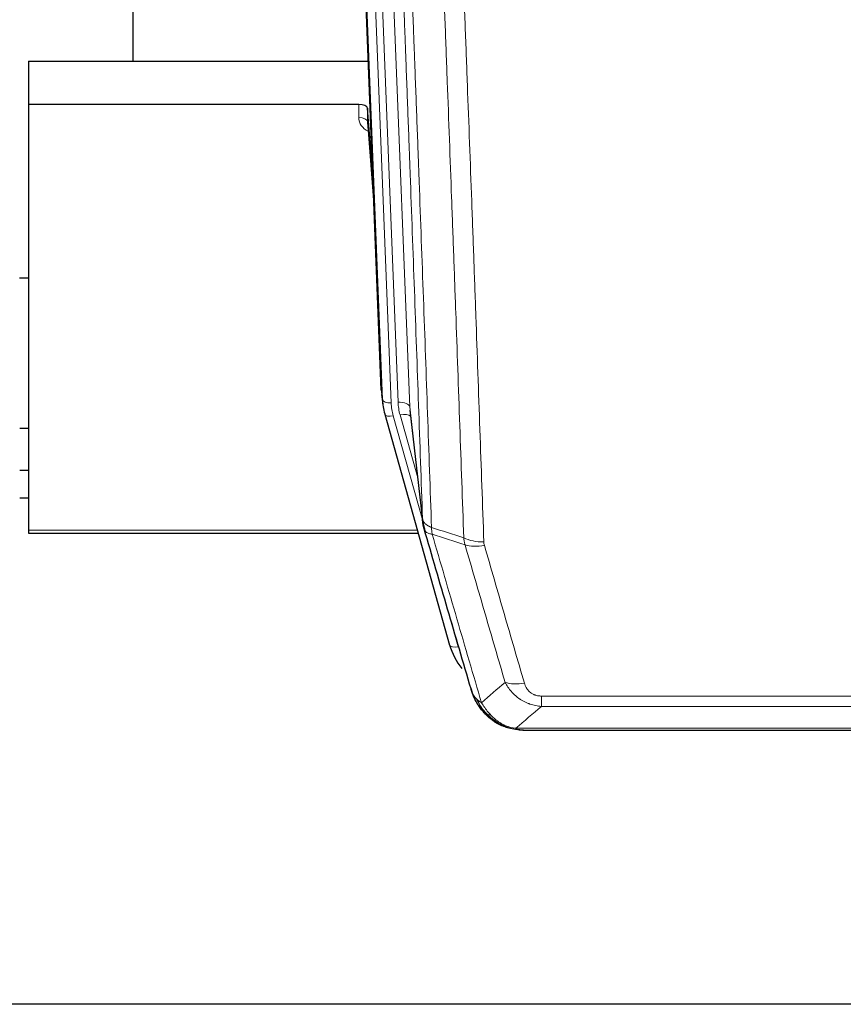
# Model space of a CAD drawing. Header units: inches. Extents: x 0 to 23760, y -13 to 16800.
# Tile 36 of 223: x 5317 to 5598, y 5931 to 6268. Entities that reach past the tile are written whole.
import ezdxf

# ---------------------------------------------------------------- set-up
doc = ezdxf.new("R2010")
doc.units = ezdxf.units.IN
doc.layers.add('254', color=7, linetype='Continuous', true_color=0xffffff)

msp = doc.modelspace()

# ---------------------------------------------------------------- linework, layer by layer
at = {"layer": '254', "color": 2, "linetype": 'Continuous', "lineweight": 25}
for p, q in [((5355.399, 6480.126), (5355.399, 6253.326)), ((5440.335, 6141.031), (5427.761, 6460.395)), ((5319.739, 6253.319), (5435.913, 6253.319)), ((5319.739, 6253.319), (5319.739, 6238.509)), ((5319.739, 6238.509), (5319.739, 6093.04)), ((5432.641, 6238.509), (5319.739, 6238.509)), ((5435.64, 6237.259), (5435.629, 6232.682)), ((5437.463, 6213.977), (5435.64, 6237.259)), ((5435.636, 6232.502), (5437.844, 6204.303)), ((5319.699, 6179.235), (5316.688, 6179.235)), ((5440.456, 6139.447), (5440.83, 6136.188)), ((5450.132, 6134.046), (5454.547, 6095.527)), ((5441.492, 6132.822), (5441.511, 6132.725)), ((5441.511, 6132.726), (5463.685, 6053.839)), ((5316.741, 6127.991), (5319.751, 6127.991)), ((5319.744, 6113.449), (5316.741, 6113.449)), ((5319.744, 6104.024), (5316.741, 6104.024)), ((5319.739, 6093.04), (5319.739, 6092.01)), ((5319.739, 6092.01), (5452.957, 6092.01)), ((5481.736, 6026.224), (5481.636, 6026.252)), ((5488.678, 6024.748), (5706.799, 6024.748)), ((6402.239, 5931.075), (5265.239, 5931.075))]:
    msp.add_line(p, q, dxfattribs=at)
at = {"layer": '254', "color": 110, "linetype": 'Continuous', "lineweight": 13}
for p, q in [((5436.975, 6467.113), (5450.041, 6135.219)), ((5440.708, 6137.773), (5428.009, 6460.336)), ((5430.944, 6460.604), (5443.702, 6136.553)), ((5433.231, 6462.428), (5446.049, 6136.846)), ((5432.631, 6234.093), (5432.641, 6238.509)), ((5435.629, 6232.682), (5437.836, 6204.495)), ((5440.335, 6141.031), (5440.708, 6137.773)), ((5450.041, 6135.219), (5454.418, 6097.038)), ((5444.399, 6132.152), (5454.472, 6096.318)), ((5452.773, 6111.007), (5446.747, 6132.445)), ((5319.739, 6093.04), (5452.67, 6093.04)), ((5461.848, 6070.077), (5466.573, 6053.266)), ((5495.067, 6036.412), (5700.41, 6036.412)), ((5495.067, 6032.878), (5495.067, 6036.412)), ((5700.41, 6032.878), (5495.067, 6032.878)), ((5481.636, 6026.252), (5481.568, 6026.409)), ((5486.336, 6025.41), (5709.141, 6025.41))]:
    msp.add_line(p, q, dxfattribs=at)
at = {"layer": '254', "color": 2, "linetype": 'Continuous', "lineweight": 25}
for centre, major_axis, ratio, start_param, end_param in [((5432.642, 6237.215), (3, 0), 0.4313147, 0.033781, 1.5709509), ((5467.72, 6138.689), (-27.027, -0.37), 0.8864308, 0.02276, 0.2319114), ((5489.88, 6059.853), (-27.014, -0.465), 0.8900028, 0.2292736, 0.604674)]:
    msp.add_ellipse(centre, major_axis=major_axis, ratio=ratio, start_param=start_param, end_param=end_param, dxfattribs=at)
at = {"layer": '254', "color": 110, "linetype": 'Continuous', "lineweight": 13}
for centre, major_axis, ratio, start_param, end_param in [((5438.635, 6234.093), (-6.003, -0.046), 0.8757409, 6.2743462, 7.3700502), ((5432.631, 6232.639), (-3, 0.007), 0.4848086, 3.1763596, 4.7135294), ((5443.702, 6137.938), (2.998, 0.118), 0.4614673, 3.175787, 4.6942235), ((5446.049, 6134.999), (3.997, 0.157), 0.4614673, 0.0341943, 1.5526308), ((5470.067, 6137.596), (-24.033, -0.038), 0.8858289, 0.0334668, 0.2426182), ((5467.72, 6137.303), (-24.033, -0.038), 0.8858289, 0.0334668, 0.2426182), ((5444.399, 6133.537), (2.888, 0.812), 0.4480327, 3.1416079, 4.5871119), ((5446.747, 6130.598), (3.851, 1.082), 0.4480327, 0.2500116, 1.4455193), ((5475.372, 6094.689), (-9.994, -0.345), 0.559112, 0.7940626, 1.551472), ((5475.559, 6093.516), (-9.604, -2.788), 0.5442898, 0.6684637, 1.414101), ((5466.573, 6054.651), (2.888, 0.812), 0.4480327, 3.1416079, 4.5871119), ((5489.22, 6046.633), (-9.598, -2.808), 0.562843, 0.6646512, 1.4076092)]:
    msp.add_ellipse(centre, major_axis=major_axis, ratio=ratio, start_param=start_param, end_param=end_param, dxfattribs=at)
for points, knots in [([(5454.418, 6097.038), (5453.973, 6109.886), (5453.067, 6135.737), (5451.661, 6174.981), (5450.69, 6201.455), (5450.136, 6216.434), (5450.074, 6218.099), (5449.95, 6221.433), (5449.764, 6226.436), (5449.328, 6238.135), (5448.949, 6248.204), (5448.631, 6256.618), (5448.567, 6258.301), (5448.44, 6261.671), (5448.248, 6266.729), (5447.798, 6278.553), (5447.407, 6288.725), (5446.621, 6309.12), (5445.558, 6336.448), (5443.917, 6377.842), (5442.793, 6405.707), (5442.223, 6419.707)], [0, 0, 0, 0, 0.125, 0.25, 0.375, 0.375, 0.390625, 0.390625, 0.40625, 0.4375, 0.5, 0.5, 0.515625, 0.515625, 0.53125, 0.5625, 0.625, 0.625, 0.75, 0.875, 1, 1, 1, 1]), ([(5445.278, 6417.926), (5445.85, 6403.873), (5446.977, 6375.903), (5448.623, 6334.351), (5449.689, 6306.92), (5450.477, 6286.447), (5450.868, 6276.236), (5451.32, 6264.367), (5451.512, 6259.29), (5451.64, 6255.908), (5451.704, 6254.217), (5452.023, 6245.772), (5452.403, 6235.665), (5452.841, 6223.921), (5453.027, 6218.899), (5453.151, 6215.552), (5453.213, 6213.881), (5453.769, 6198.844), (5454.742, 6172.269), (5456.153, 6132.876), (5457.061, 6106.926), (5457.507, 6094.03)], [0, 0, 0, 0, 0.125, 0.25, 0.375, 0.375, 0.4375, 0.46875, 0.484375, 0.484375, 0.5, 0.5, 0.5625, 0.59375, 0.609375, 0.609375, 0.625, 0.625, 0.75, 0.875, 1, 1, 1, 1]), ([(5468.504, 6090.461), (5468.066, 6103.159), (5467.174, 6128.704), (5466.253, 6154.551), (5465.55, 6174.049), (5465.313, 6180.567), (5464.837, 6193.641), (5464.597, 6200.197), (5463.87, 6219.921), (5463.379, 6233.142), (5462.754, 6249.756), (5462.629, 6253.083), (5462.377, 6259.745), (5461.998, 6269.75), (5461.615, 6279.792), (5460.844, 6299.925), (5459.8, 6326.899), (5458.19, 6367.751), (5457.088, 6395.246), (5456.53, 6409.059)], [0, 0, 0, 0, 0.125, 0.25, 0.25, 0.3125, 0.3125, 0.375, 0.375, 0.5, 0.5, 0.53125, 0.53125, 0.5625, 0.625, 0.625, 0.75, 0.875, 1, 1, 1, 1]), ([(5463.413, 6408.098), (5463.971, 6394.268), (5465.071, 6366.738), (5466.679, 6325.834), (5467.721, 6298.825), (5468.492, 6278.667), (5468.874, 6268.612), (5469.253, 6258.594), (5469.504, 6251.924), (5469.629, 6248.593), (5470.253, 6231.957), (5470.744, 6218.72), (5471.469, 6198.971), (5471.709, 6192.407), (5472.185, 6179.316), (5472.421, 6172.789), (5473.123, 6153.266), (5474.044, 6127.387), (5474.934, 6101.809), (5475.372, 6089.095)], [0, 0, 0, 0, 0.125, 0.25, 0.375, 0.375, 0.4375, 0.46875, 0.46875, 0.5, 0.5, 0.625, 0.625, 0.6875, 0.6875, 0.75, 0.75, 0.875, 1, 1, 1, 1]), ([(5454.418, 6097.038), (5454.419, 6097.031), (5454.421, 6097.015), (5454.424, 6096.991), (5454.427, 6096.967), (5454.431, 6096.944), (5454.434, 6096.92), (5454.439, 6096.896), (5454.443, 6096.873), (5454.447, 6096.849), (5454.452, 6096.826), (5454.457, 6096.802), (5454.463, 6096.779), (5454.468, 6096.755), (5454.474, 6096.731), (5454.48, 6096.708), (5454.487, 6096.685), (5454.493, 6096.661), (5454.5, 6096.638), (5454.507, 6096.614), (5454.515, 6096.591), (5454.522, 6096.568), (5454.53, 6096.544), (5454.538, 6096.521), (5454.546, 6096.498), (5454.555, 6096.474), (5454.564, 6096.451), (5454.573, 6096.428), (5454.582, 6096.405), (5454.592, 6096.382), (5454.602, 6096.359), (5454.612, 6096.335), (5454.623, 6096.312), (5454.633, 6096.289), (5454.644, 6096.266), (5454.655, 6096.244), (5454.667, 6096.221), (5454.678, 6096.198), (5454.69, 6096.175), (5454.702, 6096.152), (5454.714, 6096.129), (5454.727, 6096.107), (5454.74, 6096.084), (5454.753, 6096.061), (5454.766, 6096.039), (5454.78, 6096.016), (5454.794, 6095.994), (5454.808, 6095.971), (5454.822, 6095.949), (5454.837, 6095.926), (5454.852, 6095.904), (5454.867, 6095.882), (5454.882, 6095.86), (5454.898, 6095.837), (5454.913, 6095.815), (5454.929, 6095.793), (5454.946, 6095.771), (5454.962, 6095.749), (5454.979, 6095.727), (5454.996, 6095.705), (5455.013, 6095.683), (5455.031, 6095.662), (5455.048, 6095.64), (5455.066, 6095.618), (5455.084, 6095.596), (5455.103, 6095.575), (5455.122, 6095.553), (5455.14, 6095.532), (5455.16, 6095.51), (5455.179, 6095.489), (5455.199, 6095.468), (5455.218, 6095.447), (5455.239, 6095.425), (5455.259, 6095.404), (5455.279, 6095.383), (5455.3, 6095.362), (5455.327, 6095.335), (5455.361, 6095.302), (5455.402, 6095.263), (5455.444, 6095.225), (5455.486, 6095.187), (5455.529, 6095.149), (5455.573, 6095.111), (5455.618, 6095.074), (5455.664, 6095.036), (5455.71, 6095), (5455.757, 6094.963), (5455.805, 6094.927), (5455.854, 6094.891), (5455.903, 6094.856), (5455.953, 6094.82), (5456.004, 6094.786), (5456.056, 6094.751), (5456.108, 6094.717), (5456.161, 6094.683), (5456.215, 6094.649), (5456.27, 6094.616), (5456.325, 6094.583), (5456.381, 6094.551), (5456.438, 6094.519), (5456.496, 6094.487), (5456.554, 6094.455), (5456.613, 6094.424), (5456.672, 6094.394), (5456.733, 6094.363), (5456.794, 6094.333), (5456.855, 6094.304), (5456.917, 6094.275), (5456.98, 6094.246), (5457.044, 6094.218), (5457.108, 6094.19), (5457.173, 6094.162), (5457.239, 6094.135), (5457.305, 6094.108), (5457.372, 6094.082), (5457.439, 6094.056), (5457.485, 6094.039), (5457.507, 6094.03)], [0, 0, 0, 0, 0.0066687, 0.0133374, 0.0200061, 0.0266746, 0.0333432, 0.0400116, 0.0466801, 0.0533484, 0.0600168, 0.066685, 0.0733532, 0.0800214, 0.0866895, 0.0933575, 0.1000255, 0.1066935, 0.1133614, 0.1200292, 0.126697, 0.1333647, 0.1400324, 0.1467001, 0.1533676, 0.1600352, 0.1667026, 0.1733701, 0.1800374, 0.1867047, 0.193372, 0.2000392, 0.2067064, 0.2133735, 0.2200405, 0.2267075, 0.2333745, 0.2400414, 0.2467082, 0.253375, 0.2600418, 0.2667085, 0.2733751, 0.2800417, 0.2867082, 0.2933747, 0.3000412, 0.3067075, 0.3133739, 0.3200401, 0.3267064, 0.3333725, 0.3400387, 0.3467047, 0.3533708, 0.3600367, 0.3667026, 0.3733685, 0.3800343, 0.3867001, 0.3933658, 0.4000315, 0.4066971, 0.4133626, 0.4200281, 0.4266936, 0.433359, 0.4400243, 0.4466896, 0.4533549, 0.4600201, 0.4666852, 0.4733503, 0.4800154, 0.4866804, 0.4933453, 0.5000102, 0.5125098, 0.5250093, 0.5375088, 0.5500082, 0.5625077, 0.5750071, 0.5875066, 0.600006, 0.6125054, 0.6250049, 0.6375043, 0.6500037, 0.6625032, 0.6750026, 0.6875021, 0.7000016, 0.7125011, 0.7250006, 0.7375001, 0.7499997, 0.7624993, 0.7749989, 0.7874985, 0.7999982, 0.812498, 0.8249977, 0.8374975, 0.8499974, 0.8624973, 0.8749972, 0.8874972, 0.8999973, 0.9124974, 0.9249976, 0.9374978, 0.9499981, 0.9624985, 0.9749989, 0.9874994, 1, 1, 1, 1]), ([(5454.974, 6093.588), (5454.996, 6093.342), (5455.073, 6093.111), (5455.337, 6092.691), (5455.523, 6092.503), (5455.994, 6092.181), (5456.28, 6092.047), (5456.938, 6091.843), (5457.311, 6091.774), (5457.719, 6091.739)], [0, 0, 0, 0, 0.25, 0.25, 0.5, 0.5, 0.75, 0.75, 1, 1, 1, 1]), ([(5457.719, 6091.739), (5457.644, 6092.111), (5457.602, 6092.484), (5457.544, 6093.242), (5457.528, 6093.629), (5457.507, 6094.03)], [0, 0, 0, 0, 0.5, 0.5, 1, 1, 1, 1]), ([(5457.719, 6091.739), (5460.542, 6082.046), (5463.357, 6072.399), (5467.571, 6057.996), (5468.974, 6053.206), (5471.776, 6043.65), (5473.175, 6038.884), (5474.573, 6034.129)], [0, 0, 0, 0, 0.5, 0.5, 0.75, 0.75, 1, 1, 1, 1]), ([(5482.64, 6041.092), (5481.505, 6044.978), (5480.369, 6048.871), (5478.093, 6056.674), (5476.955, 6060.583), (5473.535, 6072.333), (5471.251, 6080.196), (5468.963, 6088.089)], [0, 0, 0, 0, 0.25, 0.25, 0.5, 0.5, 1, 1, 1, 1]), ([(5475.559, 6087.918), (5475.503, 6088.112), (5475.46, 6088.306), (5475.398, 6088.699), (5475.379, 6088.896), (5475.372, 6089.095)], [0, 0, 0, 0, 0.5, 0.5, 1, 1, 1, 1]), ([(5475.559, 6087.918), (5477.845, 6080.013), (5480.126, 6072.137), (5483.541, 6060.369), (5484.679, 6056.454), (5486.951, 6048.639), (5488.086, 6044.739), (5489.22, 6040.847)], [0, 0, 0, 0, 0.5, 0.5, 0.75, 0.75, 1, 1, 1, 1]), ([(5495.067, 6032.878), (5494.733, 6032.902), (5494.399, 6032.935), (5493.736, 6033.022), (5493.408, 6033.076), (5492.432, 6033.268), (5491.795, 6033.437), (5491.092, 6033.673), (5491.014, 6033.7), (5490.859, 6033.755), (5490.781, 6033.784), (5490.55, 6033.87), (5490.397, 6033.931), (5489.942, 6034.119), (5489.347, 6034.388), (5488.775, 6034.696), (5488.353, 6034.941), (5488.145, 6035.067), (5487.939, 6035.199), (5487.803, 6035.287), (5487.735, 6035.332), (5487.13, 6035.742), (5486.622, 6036.138), (5485.902, 6036.777), (5485.67, 6036.998), (5485.332, 6037.34), (5485.22, 6037.456), (5485.002, 6037.691), (5484.894, 6037.811), (5484.367, 6038.416), (5483.979, 6038.923), (5483.264, 6039.977), (5482.938, 6040.524), (5482.64, 6041.092)], [0, 0, 0, 0, 0.0625, 0.0625, 0.125, 0.125, 0.25, 0.25, 0.265625, 0.265625, 0.28125, 0.28125, 0.3125, 0.3125, 0.375, 0.4375, 0.4375, 0.46875, 0.484375, 0.484375, 0.5, 0.5, 0.625, 0.625, 0.6875, 0.6875, 0.71875, 0.71875, 0.75, 0.75, 0.875, 0.875, 1, 1, 1, 1]), ([(5495.067, 6036.412), (5494.885, 6036.412), (5494.702, 6036.418), (5494.339, 6036.444), (5494.159, 6036.464), (5493.803, 6036.517), (5493.628, 6036.551), (5493.281, 6036.633), (5493.11, 6036.682), (5492.899, 6036.752), (5492.857, 6036.766), (5492.774, 6036.796), (5492.649, 6036.843), (5492.528, 6036.893), (5492.289, 6036.998), (5491.981, 6037.151), (5491.694, 6037.329), (5491.521, 6037.449), (5491.486, 6037.473), (5491.418, 6037.522), (5491.385, 6037.547), (5491.285, 6037.624), (5491.22, 6037.676), (5491.03, 6037.835), (5490.911, 6037.945), (5490.684, 6038.173), (5490.577, 6038.291), (5490.375, 6038.534), (5490.279, 6038.659), (5490.166, 6038.819), (5490.144, 6038.852), (5490.1, 6038.917), (5490.078, 6038.949), (5490.014, 6039.048), (5489.973, 6039.114), (5489.855, 6039.313), (5489.781, 6039.448), (5489.644, 6039.72), (5489.581, 6039.858), (5489.404, 6040.275), (5489.304, 6040.559), (5489.22, 6040.847)], [0, 0, 0, 0, 0.0625, 0.0625, 0.125, 0.125, 0.1875, 0.1875, 0.25, 0.25, 0.265625, 0.265625, 0.28125, 0.3125, 0.3125, 0.375, 0.4375, 0.4375, 0.453125, 0.453125, 0.46875, 0.46875, 0.5, 0.5, 0.5625, 0.5625, 0.625, 0.625, 0.6875, 0.6875, 0.703125, 0.703125, 0.71875, 0.71875, 0.75, 0.75, 0.8125, 0.8125, 0.875, 0.875, 1, 1, 1, 1]), ([(5471.656, 6037.044), (5471.812, 6036.759), (5471.992, 6036.484), (5472.396, 6035.955), (5472.621, 6035.701), (5472.866, 6035.46)], [0, 0, 0, 0, 0.5, 0.5, 1, 1, 1, 1]), ([(5476.524, 6030.135), (5476.153, 6030.524), (5475.796, 6030.93), (5474.436, 6032.613), (5473.565, 6034.007), (5472.866, 6035.46)], [0, 0, 0, 0, 0.25, 0.25, 1, 1, 1, 1]), ([(5472.866, 6035.46), (5473.112, 6035.213), (5473.379, 6034.977), (5473.949, 6034.533), (5474.253, 6034.324), (5474.573, 6034.129)], [0, 0, 0, 0, 0.5, 0.5, 1, 1, 1, 1]), ([(5477.749, 6029.922), (5477.45, 6030.239), (5477.159, 6030.567), (5476.033, 6031.917), (5475.266, 6033.014), (5474.573, 6034.129)], [0, 0, 0, 0, 0.25, 0.25, 1, 1, 1, 1]), ([(5475.539, 6030.62), (5475.569, 6030.593), (5475.602, 6030.567), (5475.736, 6030.466), (5475.849, 6030.396), (5476.099, 6030.274), (5476.235, 6030.222), (5476.426, 6030.162), (5476.475, 6030.148), (5476.524, 6030.135)], [0, 0, 0, 0, 0.125, 0.125, 0.5, 0.5, 0.875, 0.875, 1, 1, 1, 1]), ([(5476.524, 6030.135), (5476.623, 6030.109), (5476.724, 6030.086), (5476.981, 6030.035), (5477.139, 6030.011), (5477.449, 6029.967), (5477.603, 6029.947), (5477.749, 6029.922)], [0, 0, 0, 0, 0.25, 0.25, 0.625, 0.625, 1, 1, 1, 1]), ([(5481.718, 6026.804), (5481.538, 6026.901), (5481.359, 6027.003), (5480.652, 6027.427), (5480.138, 6027.785), (5479.143, 6028.572), (5478.664, 6029), (5478.05, 6029.609), (5477.898, 6029.764), (5477.749, 6029.922)], [0, 0, 0, 0, 0.125, 0.125, 0.5, 0.5, 0.875, 0.875, 1, 1, 1, 1]), ([(5481.568, 6026.409), (5481.566, 6026.439), (5481.568, 6026.472), (5481.581, 6026.557), (5481.597, 6026.613), (5481.645, 6026.716), (5481.678, 6026.765), (5481.718, 6026.804)], [0, 0, 0, 0, 0.25, 0.25, 0.625, 0.625, 1, 1, 1, 1]), ([(5486.336, 6025.41), (5485.116, 6025.512), (5483.94, 6025.806), (5482.446, 6026.433), (5482.078, 6026.609), (5481.718, 6026.804)], [0, 0, 0, 0, 0.75, 0.75, 1, 1, 1, 1]), ([(5487.207, 6024.89), (5487.088, 6024.917), (5486.978, 6024.948), (5486.73, 6025.035), (5486.605, 6025.096), (5486.418, 6025.238), (5486.357, 6025.319), (5486.336, 6025.41)], [0, 0, 0, 0, 0.25, 0.25, 0.625, 0.625, 1, 1, 1, 1])]:
    msp.add_open_spline(points, degree=3, knots=knots, dxfattribs=at)
at = {"layer": '254', "color": 2, "linetype": 'Continuous', "lineweight": 25}
for points, knots in [([(5454.974, 6093.588), (5454.969, 6093.605), (5454.959, 6093.639), (5454.944, 6093.692), (5454.929, 6093.745), (5454.913, 6093.8), (5454.898, 6093.856), (5454.883, 6093.912), (5454.867, 6093.97), (5454.852, 6094.029), (5454.837, 6094.09), (5454.821, 6094.151), (5454.806, 6094.213), (5454.79, 6094.277), (5454.775, 6094.342), (5454.76, 6094.408), (5454.745, 6094.475), (5454.73, 6094.543), (5454.715, 6094.612), (5454.7, 6094.683), (5454.686, 6094.754), (5454.671, 6094.827), (5454.657, 6094.901), (5454.643, 6094.976), (5454.629, 6095.052), (5454.615, 6095.13), (5454.602, 6095.208), (5454.581, 6095.335), (5454.555, 6095.504), (5454.527, 6095.711), (5454.503, 6095.903), (5454.484, 6096.08), (5454.468, 6096.243), (5454.455, 6096.39), (5454.445, 6096.522), (5454.438, 6096.639), (5454.431, 6096.741), (5454.427, 6096.828), (5454.423, 6096.9), (5454.421, 6096.956), (5454.419, 6096.997), (5454.418, 6097.023), (5454.418, 6097.035), (5454.418, 6097.038)], [0, 0, 0, 0, 0.0155037, 0.0313049, 0.0474035, 0.0637997, 0.0804935, 0.097485, 0.1147743, 0.1323613, 0.1502462, 0.1684289, 0.1869096, 0.2056883, 0.224765, 0.2441397, 0.2638126, 0.2837835, 0.3040527, 0.32462, 0.3454856, 0.3666494, 0.3881116, 0.409872, 0.4319308, 0.454288, 0.4769435, 0.4998975, 0.5635611, 0.6228928, 0.6778927, 0.7285606, 0.7748966, 0.8169007, 0.8545729, 0.8879131, 0.9169214, 0.9415977, 0.9619421, 0.9779545, 0.989635, 0.9969835, 1, 1, 1, 1]), ([(5471.017, 6038.818), (5469.686, 6043.341), (5468.354, 6047.874), (5465.686, 6056.96), (5464.35, 6061.514), (5460.34, 6075.207), (5457.66, 6084.377), (5454.974, 6093.588)], [0, 0, 0, 0, 0.25, 0.25, 0.5, 0.5, 1, 1, 1, 1]), ([(5471.017, 6038.818), (5471.074, 6038.508), (5471.156, 6038.204), (5471.37, 6037.611), (5471.501, 6037.323), (5471.656, 6037.044)], [0, 0, 0, 0, 0.5, 0.5, 1, 1, 1, 1]), ([(5475.048, 6031.322), (5475.037, 6031.335), (5475.014, 6031.361), (5474.979, 6031.401), (5474.943, 6031.442), (5474.907, 6031.483), (5474.871, 6031.525), (5474.835, 6031.568), (5474.798, 6031.611), (5474.76, 6031.655), (5474.723, 6031.7), (5474.685, 6031.746), (5474.646, 6031.792), (5474.607, 6031.839), (5474.568, 6031.887), (5474.529, 6031.936), (5474.489, 6031.985), (5474.449, 6032.035), (5474.409, 6032.086), (5474.368, 6032.138), (5474.327, 6032.19), (5474.285, 6032.243), (5474.244, 6032.297), (5474.202, 6032.352), (5474.16, 6032.407), (5474.117, 6032.463), (5474.075, 6032.52), (5474.032, 6032.578), (5473.988, 6032.637), (5473.945, 6032.696), (5473.901, 6032.756), (5473.858, 6032.817), (5473.813, 6032.879), (5473.769, 6032.942), (5473.725, 6033.005), (5473.68, 6033.07), (5473.635, 6033.135), (5473.59, 6033.201), (5473.545, 6033.268), (5473.5, 6033.335), (5473.454, 6033.404), (5473.409, 6033.473), (5473.363, 6033.543), (5473.318, 6033.614), (5473.272, 6033.686), (5473.226, 6033.759), (5473.18, 6033.833), (5473.134, 6033.907), (5473.088, 6033.983), (5473.041, 6034.059), (5472.995, 6034.136), (5472.949, 6034.214), (5472.903, 6034.293), (5472.856, 6034.373), (5472.81, 6034.454), (5472.764, 6034.535), (5472.718, 6034.618), (5472.672, 6034.701), (5472.626, 6034.786), (5472.58, 6034.871), (5472.534, 6034.957), (5472.488, 6035.045), (5472.442, 6035.133), (5472.397, 6035.222), (5472.351, 6035.312), (5472.306, 6035.403), (5472.261, 6035.495), (5472.216, 6035.587), (5472.171, 6035.681), (5472.126, 6035.776), (5472.082, 6035.871), (5472.038, 6035.968), (5471.994, 6036.066), (5471.95, 6036.164), (5471.907, 6036.263), (5471.864, 6036.364), (5471.821, 6036.465), (5471.778, 6036.568), (5471.736, 6036.671), (5471.694, 6036.775), (5471.653, 6036.881), (5471.612, 6036.987), (5471.571, 6037.094), (5471.531, 6037.202), (5471.491, 6037.311), (5471.451, 6037.421), (5471.412, 6037.532), (5471.374, 6037.645), (5471.335, 6037.758), (5471.298, 6037.872), (5471.261, 6037.987), (5471.224, 6038.102), (5471.188, 6038.219), (5471.153, 6038.337), (5471.118, 6038.456), (5471.083, 6038.576), (5471.05, 6038.697), (5471.028, 6038.778), (5471.017, 6038.818)], [0, 0, 0, 0, 0.0060657, 0.012223, 0.0184718, 0.0248123, 0.0312443, 0.0377679, 0.0443831, 0.0510899, 0.0578883, 0.0647782, 0.0717598, 0.0788329, 0.0859977, 0.093254, 0.1006019, 0.1080414, 0.1155725, 0.1231952, 0.1309095, 0.1387154, 0.1466129, 0.1546019, 0.1626826, 0.1708549, 0.1791188, 0.1874742, 0.1959213, 0.20446, 0.2130903, 0.2218121, 0.2306256, 0.2395307, 0.2485274, 0.2576156, 0.2667955, 0.276067, 0.2854301, 0.2948848, 0.3044311, 0.314069, 0.3237985, 0.3336196, 0.3435324, 0.3535367, 0.3636326, 0.3738202, 0.3840993, 0.3944701, 0.4049324, 0.4154864, 0.426132, 0.4368691, 0.4476979, 0.4586183, 0.4696303, 0.480734, 0.4919292, 0.503216, 0.5145945, 0.5260645, 0.5376262, 0.5492795, 0.5610244, 0.5728609, 0.584789, 0.5968087, 0.60892, 0.621123, 0.6334175, 0.6458037, 0.6582815, 0.6708509, 0.6835119, 0.6962645, 0.7091087, 0.7220445, 0.735072, 0.748191, 0.7614017, 0.774704, 0.7880979, 0.8015834, 0.8151605, 0.8288293, 0.8425896, 0.8564416, 0.8703852, 0.8844204, 0.8985472, 0.9127656, 0.9270756, 0.9414773, 0.9559705, 0.9705554, 0.9852319, 1, 1, 1, 1]), ([(5475.539, 6030.62), (5475.104, 6031.089), (5474.694, 6031.58), (5473.164, 6033.616), (5472.268, 6035.304), (5471.656, 6037.044)], [0, 0, 0, 0, 0.25, 0.25, 1, 1, 1, 1]), ([(5475.109, 6031.187), (5475.13, 6031.143), (5475.153, 6031.098), (5475.232, 6030.963), (5475.295, 6030.873), (5475.421, 6030.729), (5475.477, 6030.673), (5475.539, 6030.62)], [0, 0, 0, 0, 0.2280377, 0.2280377, 0.6912151, 0.6912151, 1, 1, 1, 1]), ([(5478.049, 6028.362), (5477.403, 6028.844), (5476.788, 6029.37), (5475.98, 6030.156), (5475.756, 6030.385), (5475.539, 6030.62)], [0, 0, 0, 0, 0.7159091, 0.7159091, 1, 1, 1, 1]), ([(5481.568, 6026.409), (5481.339, 6026.521), (5481.112, 6026.638), (5480.21, 6027.131), (5479.551, 6027.553), (5478.281, 6028.491), (5477.671, 6029.007), (5476.899, 6029.75), (5476.71, 6029.94), (5476.524, 6030.135)], [0, 0, 0, 0, 0.125, 0.125, 0.5, 0.5, 0.875, 0.875, 1, 1, 1, 1]), ([(5487.207, 6024.89), (5485.796, 6024.979), (5484.36, 6025.285), (5482.489, 6025.987), (5482.025, 6026.186), (5481.568, 6026.409)], [0, 0, 0, 0, 0.75, 0.75, 1, 1, 1, 1]), ([(5483.734, 6025.494), (5483.655, 6025.518), (5483.575, 6025.543), (5482.902, 6025.755), (5482.314, 6025.974), (5481.736, 6026.224)], [0, 0, 0, 0, 0.1180686, 0.1180686, 1, 1, 1, 1]), ([(5488.878, 6024.75), (5488.804, 6024.748), (5488.73, 6024.748), (5488.434, 6024.748), (5488.212, 6024.757), (5487.785, 6024.792), (5487.58, 6024.818), (5487.327, 6024.864), (5487.266, 6024.877), (5487.207, 6024.89)], [0, 0, 0, 0, 0.125, 0.125, 0.5, 0.5, 0.875, 0.875, 1, 1, 1, 1])]:
    msp.add_open_spline(points, degree=3, knots=knots, dxfattribs=at)
for points, degree in [([(5454.541, 6095.608), (5455.291, 6092.777)], 1), ([(5478.125, 6028.306), (5479.772, 6027.085), (5481.638, 6026.251)], 2), ([(5488.878, 6024.75), (5488.261, 6024.746), (5487.638, 6024.776), (5487.012, 6024.84)], 3)]:
    msp.add_open_spline(points, degree=degree, dxfattribs=at)
at = {"layer": '254', "color": 110, "linetype": 'Continuous', "lineweight": 13}
for points in [[(5457.507, 6094.03), (5461.172, 6092.842), (5464.838, 6091.653), (5468.504, 6090.461)], [(5468.963, 6088.089), (5465.214, 6089.308), (5461.467, 6090.524), (5457.719, 6091.739)], [(5468.963, 6088.089), (5468.85, 6088.473), (5468.662, 6089.252), (5468.545, 6090.054), (5468.504, 6090.461)], [(5474.573, 6034.129), (5477.247, 6036.452), (5479.937, 6038.773), (5482.64, 6041.092)], [(5495.067, 6032.878), (5492.14, 6030.392), (5489.229, 6027.902), (5486.336, 6025.41)]]:
    msp.add_open_spline(points, degree=3, dxfattribs=at)

doc.saveas('drawing.dxf')
